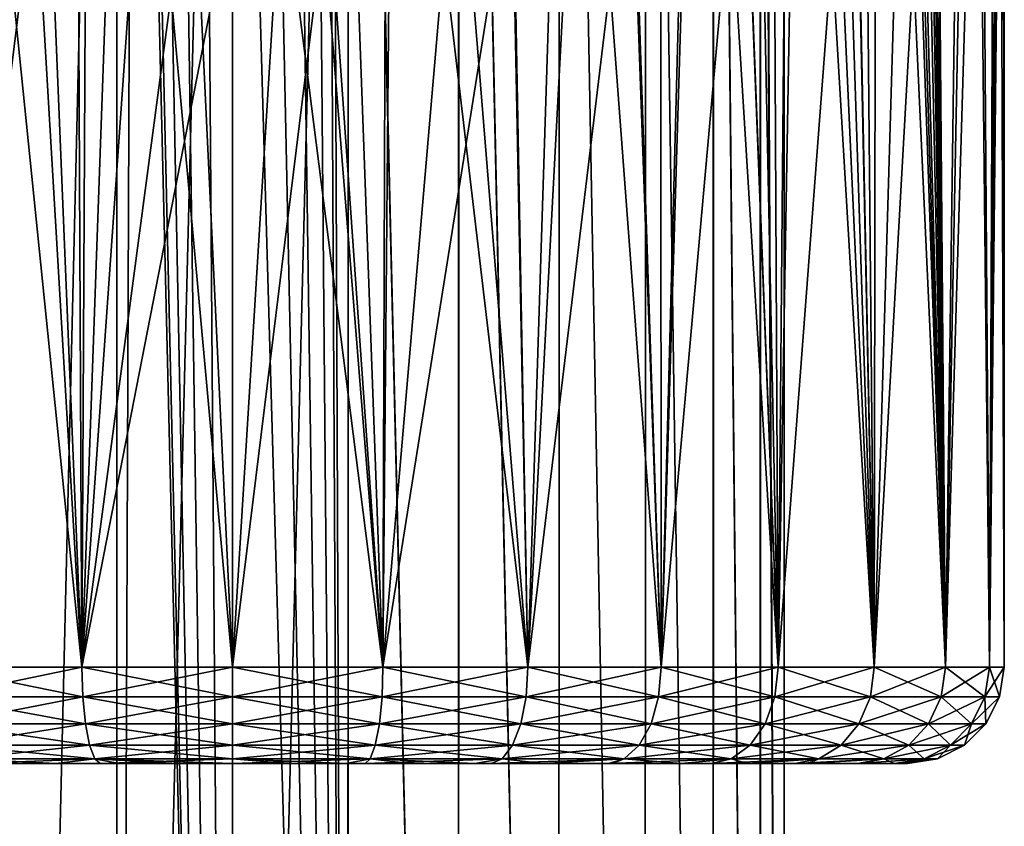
# Model space of a CAD drawing. Header units: millimetres. Extents: x -44 to 78, y -375 to 458.
# Tile 30 of 76: x -4 to 16, y 175 to 191. Entities that reach past the tile are written whole.
import ezdxf

# ---------------------------------------------------------------- set-up
doc = ezdxf.new("R2010")
doc.units = ezdxf.units.MM
doc.header["$LTSCALE"] = 198.929398
for name, color, linetype in [('115', 7, 'CONTINUOUS'), ('116', 7, 'CONTINUOUS'), ('117', 7, 'CONTINUOUS'), ('118', 7, 'CONTINUOUS'), ('159', 7, 'CONTINUOUS'), ('160', 7, 'CONTINUOUS'), ('161', 7, 'CONTINUOUS')]:
    doc.layers.add(name, color=color, linetype=linetype)

msp = doc.modelspace()

# ---------------------------------------------------------------- linework, layer by layer
at = {"layer": '115', "color": 7, "linetype": 'CONTINUOUS', "true_color": 0xa2afbf}
for points in [[(2.391, 128.45, -11.249), (0, 128.45, -11.5), (2.4, 223.45, -11.247), (2.391, 128.45, -11.249)], [(2.4, 223.45, -11.247), (0, 128.45, -11.5), (0, 223.45, -11.5), (2.4, 223.45, -11.247)], [(2.05, 213.449, 11.316), (2.391, 128.45, 11.249), (2.406, 223.45, 11.245), (2.05, 213.449, 11.316)], [(4.677, 128.45, -10.506), (2.391, 128.45, -11.249), (2.4, 223.45, -11.247), (4.677, 128.45, -10.506)], [(2.391, 128.45, 11.249), (4.677, 128.45, 10.506), (2.406, 223.45, 11.245), (2.391, 128.45, 11.249)], [(4.694, 223.45, -10.498), (4.677, 128.45, -10.506), (2.4, 223.45, -11.247), (4.694, 223.45, -10.498)], [(2.406, 223.45, 11.245), (4.677, 128.45, 10.506), (4.7, 223.45, 10.496), (2.406, 223.45, 11.245)], [(6.76, 128.45, -9.304), (4.677, 128.45, -10.506), (4.694, 223.45, -10.498), (6.76, 128.45, -9.304)], [(4.677, 128.45, 10.506), (6.76, 128.45, 9.304), (4.7, 223.45, 10.496), (4.677, 128.45, 10.506)], [(6.781, 223.45, -9.288), (6.76, 128.45, -9.304), (4.694, 223.45, -10.498), (6.781, 223.45, -9.288)], [(4.7, 223.45, 10.496), (6.76, 128.45, 9.304), (6.783, 223.45, 9.286), (4.7, 223.45, 10.496)], [(8.546, 128.45, -7.695), (6.76, 128.45, -9.304), (6.781, 223.45, -9.288), (8.546, 128.45, -7.695)], [(6.76, 128.45, 9.304), (8.546, 128.45, 7.695), (6.783, 223.45, 9.286), (6.76, 128.45, 9.304)], [(8.571, 223.45, -7.667), (8.546, 128.45, -7.695), (6.781, 223.45, -9.288), (8.571, 223.45, -7.667)], [(6.783, 223.45, 9.286), (8.546, 128.45, 7.695), (8.57, 223.45, 7.669), (6.783, 223.45, 9.286)], [(9.959, 128.45, -5.75), (8.546, 128.45, -7.695), (8.571, 223.45, -7.667), (9.959, 128.45, -5.75)], [(8.546, 128.45, 7.695), (9.959, 128.45, 5.75), (8.57, 223.45, 7.669), (8.546, 128.45, 7.695)], [(8.57, 223.45, 7.669), (9.959, 128.45, 5.75), (9.975, 223.45, 5.723), (8.57, 223.45, 7.669)], [(9.982, 223.45, -5.711), (9.959, 128.45, -5.75), (8.571, 223.45, -7.667), (9.982, 223.45, -5.711)], [(10.937, 128.45, -3.554), (9.959, 128.45, -5.75), (9.982, 223.45, -5.711), (10.937, 128.45, -3.554)], [(9.959, 128.45, 5.75), (10.937, 128.45, 3.554), (9.975, 223.45, 5.723), (9.959, 128.45, 5.75)], [(9.975, 223.45, 5.723), (10.937, 128.45, 3.554), (10.939, 223.45, 3.547), (9.975, 223.45, 5.723)], [(10.95, 223.45, -3.515), (10.937, 128.45, -3.554), (9.982, 223.45, -5.711), (10.95, 223.45, -3.515)], [(11.437, 128.45, -1.202), (10.937, 128.45, -3.554), (10.95, 223.45, -3.515), (11.437, 128.45, -1.202)], [(10.937, 128.45, 3.554), (11.437, 128.45, 1.202), (10.939, 223.45, 3.547), (10.937, 128.45, 3.554)], [(10.939, 223.45, 3.547), (11.437, 128.45, 1.202), (11.435, 223.45, 1.225), (10.939, 223.45, 3.547)], [(11.44, 223.45, -1.173), (11.437, 128.45, -1.202), (10.95, 223.45, -3.515), (11.44, 223.45, -1.173)], [(11.435, 223.45, 1.225), (11.437, 128.45, 1.202), (11.44, 223.45, -1.173), (11.435, 223.45, 1.225)], [(11.437, 128.45, 1.202), (11.437, 128.45, -1.202), (11.44, 223.45, -1.173), (11.437, 128.45, 1.202)], [(1.95, 212.817, 11.334), (2.391, 128.45, 11.249), (2.05, 213.449, 11.316), (1.95, 212.817, 11.334)], [(1.658, 212.244, 11.38), (2.391, 128.45, 11.249), (1.95, 212.817, 11.334), (1.658, 212.244, 11.38)], [(1.202, 211.79, 11.437), (2.391, 128.45, 11.249), (1.658, 212.244, 11.38), (1.202, 211.79, 11.437)], [(0.628, 211.499, 11.483), (2.391, 128.45, 11.249), (1.202, 211.79, 11.437), (0.628, 211.499, 11.483)], [(0, 211.4, 11.5), (2.391, 128.45, 11.249), (0.628, 211.499, 11.483), (0, 211.4, 11.5)], [(0, 128.45, 11.5), (2.391, 128.45, 11.249), (0, 211.4, 11.5), (0, 128.45, 11.5)]]:
    msp.add_3dface(points, dxfattribs=at)
at = {"layer": '116', "color": 7, "linetype": 'CONTINUOUS', "true_color": 0xa2afbf}
for points in [[(-4.7, 223.45, -10.496), (-2.406, 223.45, -11.245), (-4.677, 128.45, -10.506), (-4.7, 223.45, -10.496)], [(-2.4, 223.45, 11.247), (-4.694, 223.45, 10.498), (-4.677, 128.45, 10.506), (-2.4, 223.45, 11.247)], [(-4.677, 128.45, -10.506), (-2.406, 223.45, -11.245), (-2.391, 128.45, -11.249), (-4.677, 128.45, -10.506)], [(-2.391, 128.45, 11.249), (-2.4, 223.45, 11.247), (-4.677, 128.45, 10.506), (-2.391, 128.45, 11.249)], [(-2.406, 223.45, -11.245), (0, 223.45, -11.5), (-2.391, 128.45, -11.249), (-2.406, 223.45, -11.245)], [(-2.05, 213.451, 11.316), (-2.4, 223.45, 11.247), (-2.391, 128.45, 11.249), (-2.05, 213.451, 11.316)], [(0, 223.45, -11.5), (0, 128.45, -11.5), (-2.391, 128.45, -11.249), (0, 223.45, -11.5)], [(0, 128.45, 11.5), (-2.05, 213.451, 11.316), (-2.391, 128.45, 11.249), (0, 128.45, 11.5)], [(-2.05, 213.451, 11.316), (0, 128.45, 11.5), (-1.95, 212.818, 11.333), (-2.05, 213.451, 11.316)], [(-1.95, 212.818, 11.333), (0, 128.45, 11.5), (-1.659, 212.246, 11.38), (-1.95, 212.818, 11.333)], [(-1.659, 212.246, 11.38), (0, 128.45, 11.5), (-1.203, 211.791, 11.437), (-1.659, 212.246, 11.38)], [(-1.203, 211.791, 11.437), (0, 128.45, 11.5), (-0.629, 211.499, 11.483), (-1.203, 211.791, 11.437)], [(0, 128.45, 11.5), (0, 211.4, 11.5), (-0.629, 211.499, 11.483), (0, 128.45, 11.5)]]:
    msp.add_3dface(points, dxfattribs=at)
at = {"layer": '117', "color": 7, "linetype": 'CONTINUOUS', "true_color": 0xa2afbf}
for points in [[(14.462, 209.919, 6.845), (14.383, 209.777, 7.01), (14.782, 177.917, 6.123), (14.462, 209.919, 6.845)], [(14.521, 209.779, 6.72), (14.462, 209.919, 6.845), (14.782, 177.917, 6.123), (14.521, 209.779, 6.72)], [(14.227, 209.636, 7.32), (14.102, 209.54, 7.559), (14.782, 177.917, 6.123), (14.227, 209.636, 7.32)], [(14.318, 209.712, 7.141), (14.227, 209.636, 7.32), (14.782, 177.917, 6.123), (14.318, 209.712, 7.141)], [(14.383, 209.777, 7.01), (14.318, 209.712, 7.141), (14.782, 177.917, 6.123), (14.383, 209.777, 7.01)], [(15.367, 208.27, 4.456), (14.521, 209.779, 6.72), (14.782, 177.917, 6.123), (15.367, 208.27, 4.456)], [(13.927, 209.415, 7.876), (13.81, 209.335, 8.08), (14.782, 177.917, 6.123), (13.927, 209.415, 7.876)], [(14.102, 209.54, 7.559), (13.927, 209.415, 7.876), (14.782, 177.917, 6.123), (14.102, 209.54, 7.559)], [(14.782, 177.917, 6.123), (13.691, 209.257, 8.279), (13.348, 208.985, 8.822), (14.782, 177.917, 6.123)], [(13.81, 209.335, 8.08), (13.691, 209.257, 8.279), (14.782, 177.917, 6.123), (13.81, 209.335, 8.08)], [(13.01, 208.657, 9.313), (13.304, 177.917, 8.889), (13.348, 208.985, 8.822), (13.01, 208.657, 9.313)], [(13.304, 177.917, 8.889), (14.782, 177.917, 6.123), (13.348, 208.985, 8.822), (13.304, 177.917, 8.889)], [(12.67, 208.299, 9.77), (13.304, 177.917, 8.889), (13.01, 208.657, 9.313), (12.67, 208.299, 9.77)], [(12.32, 207.921, 10.209), (13.304, 177.917, 8.889), (12.67, 208.299, 9.77), (12.32, 207.921, 10.209)], [(15.693, 177.917, 3.121), (15.367, 208.27, 4.456), (14.782, 177.917, 6.123), (15.693, 177.917, 3.121)], [(15.891, 206.554, 1.867), (15.367, 208.27, 4.456), (15.693, 177.917, 3.121), (15.891, 206.554, 1.867)], [(11.952, 207.528, 10.637), (13.304, 177.917, 8.889), (12.32, 207.921, 10.209), (11.952, 207.528, 10.637)], [(11.57, 207.129, 11.052), (13.304, 177.917, 8.889), (11.952, 207.528, 10.637), (11.57, 207.129, 11.052)], [(11.17, 206.729, 11.456), (11.314, 177.917, 11.314), (11.57, 207.129, 11.052), (11.17, 206.729, 11.456)], [(11.314, 177.917, 11.314), (13.304, 177.917, 8.889), (11.57, 207.129, 11.052), (11.314, 177.917, 11.314)], [(10.73, 206.312, 11.869), (11.314, 177.917, 11.314), (11.17, 206.729, 11.456), (10.73, 206.312, 11.869)], [(16, 177.917), (15.891, 206.554, 1.867), (15.693, 177.917, 3.121), (16, 177.917)], [(15.991, 205.647, 0.526), (15.891, 206.554, 1.867), (16, 177.917), (15.991, 205.647, 0.526)], [(10.222, 205.863, 12.309), (11.314, 177.917, 11.314), (10.73, 206.312, 11.869), (10.222, 205.863, 12.309)], [(9.614, 205.372, 12.79), (11.314, 177.917, 11.314), (10.222, 205.863, 12.309), (9.614, 205.372, 12.79)], [(15.979, 204.721, -0.82), (15.991, 205.647, 0.526), (16, 177.917), (15.979, 204.721, -0.82)], [(8.876, 204.841, 13.312), (8.889, 177.917, 13.304), (9.614, 205.372, 12.79), (8.876, 204.841, 13.312)], [(8.889, 177.917, 13.304), (11.314, 177.917, 11.314), (9.614, 205.372, 12.79), (8.889, 177.917, 13.304)], [(8.001, 204.299, 13.856), (8.889, 177.917, 13.304), (8.876, 204.841, 13.312), (8.001, 204.299, 13.856)], [(15.914, 204.159, -1.653), (15.979, 204.721, -0.82), (15.693, 177.917, -3.121), (15.914, 204.159, -1.653)], [(15.693, 177.917, -3.121), (15.979, 204.721, -0.82), (16, 177.917), (15.693, 177.917, -3.121)], [(6.947, 203.76, 14.413), (8.889, 177.917, 13.304), (8.001, 204.299, 13.856), (6.947, 203.76, 14.413)], [(15.803, 203.582, -2.5), (15.914, 204.159, -1.653), (15.693, 177.917, -3.121), (15.803, 203.582, -2.5)], [(5.663, 203.25, 14.964), (6.123, 177.917, 14.782), (6.947, 203.76, 14.413), (5.663, 203.25, 14.964)], [(6.123, 177.917, 14.782), (8.889, 177.917, 13.304), (6.947, 203.76, 14.413), (6.123, 177.917, 14.782)], [(15.515, 202.603, -3.911), (15.803, 203.582, -2.5), (15.693, 177.917, -3.121), (15.515, 202.603, -3.911)], [(4.099, 202.816, 15.466), (6.123, 177.917, 14.782), (5.663, 203.25, 14.964), (4.099, 202.816, 15.466)], [(3.199, 202.648, 15.677), (6.123, 177.917, 14.782), (4.099, 202.816, 15.466), (3.199, 202.648, 15.677)], [(1.151, 202.442, 15.959), (3.121, 177.917, 15.693), (2.219, 202.52, 15.845), (1.151, 202.442, 15.959)], [(2.219, 202.52, 15.845), (3.121, 177.917, 15.693), (3.199, 202.648, 15.677), (2.219, 202.52, 15.845)], [(3.121, 177.917, 15.693), (6.123, 177.917, 14.782), (3.199, 202.648, 15.677), (3.121, 177.917, 15.693)], [(15.104, 201.65, -5.278), (15.515, 202.603, -3.911), (14.782, 177.917, -6.123), (15.104, 201.65, -5.278)], [(14.782, 177.917, -6.123), (15.515, 202.603, -3.911), (15.693, 177.917, -3.121), (14.782, 177.917, -6.123)], [(0, 202.413, 16), (3.121, 177.917, 15.693), (1.151, 202.442, 15.959), (0, 202.413, 16)], [(0, 177.917, 16), (3.121, 177.917, 15.693), (0, 202.413, 16), (0, 177.917, 16)], [(14.58, 200.729, -6.59), (15.104, 201.65, -5.278), (14.782, 177.917, -6.123), (14.58, 200.729, -6.59)], [(13.949, 199.846, -7.837), (14.58, 200.729, -6.59), (13.304, 177.917, -8.889), (13.949, 199.846, -7.837)], [(13.304, 177.917, -8.889), (14.58, 200.729, -6.59), (14.782, 177.917, -6.123), (13.304, 177.917, -8.889)], [(12.879, 198.649, -9.494), (13.949, 199.846, -7.837), (13.304, 177.917, -8.889), (12.879, 198.649, -9.494)], [(11.651, 197.602, -10.966), (12.879, 198.649, -9.494), (11.314, 177.917, -11.314), (11.651, 197.602, -10.966)], [(11.314, 177.917, -11.314), (12.879, 198.649, -9.494), (13.304, 177.917, -8.889), (11.314, 177.917, -11.314)], [(10.578, 196.849, -12.005), (11.651, 197.602, -10.966), (11.314, 177.917, -11.314), (10.578, 196.849, -12.005)], [(9.441, 196.184, -12.917), (10.578, 196.849, -12.005), (8.889, 177.917, -13.304), (9.441, 196.184, -12.917)], [(8.889, 177.917, -13.304), (10.578, 196.849, -12.005), (11.314, 177.917, -11.314), (8.889, 177.917, -13.304)], [(8.257, 195.606, -13.705), (9.441, 196.184, -12.917), (8.889, 177.917, -13.304), (8.257, 195.606, -13.705)], [(7.037, 195.117, -14.369), (8.257, 195.606, -13.705), (6.123, 177.917, -14.782), (7.037, 195.117, -14.369)], [(6.123, 177.917, -14.782), (8.257, 195.606, -13.705), (8.889, 177.917, -13.304), (6.123, 177.917, -14.782)], [(5.794, 194.715, -14.914), (7.037, 195.117, -14.369), (6.123, 177.917, -14.782), (5.794, 194.715, -14.914)], [(4.534, 194.397, -15.344), (5.794, 194.715, -14.914), (3.121, 177.917, -15.693), (4.534, 194.397, -15.344)], [(3.121, 177.917, -15.693), (5.794, 194.715, -14.914), (6.123, 177.917, -14.782), (3.121, 177.917, -15.693)], [(3.263, 194.16, -15.664), (4.534, 194.397, -15.344), (3.121, 177.917, -15.693), (3.263, 194.16, -15.664)], [(1.984, 194.002, -15.876), (3.263, 194.16, -15.664), (3.121, 177.917, -15.693), (1.984, 194.002, -15.876)], [(0.99, 193.932, -15.969), (1.984, 194.002, -15.876), (0, 177.917, -16), (0.99, 193.932, -15.969)], [(0, 177.917, -16), (1.984, 194.002, -15.876), (3.121, 177.917, -15.693), (0, 177.917, -16)], [(0, 193.91, -16), (0.99, 193.932, -15.969), (0, 177.917, -16), (0, 193.91, -16)]]:
    msp.add_3dface(points, dxfattribs=at)
at = {"layer": '118', "color": 7, "linetype": 'CONTINUOUS', "true_color": 0xa2afbf}
for points in [[(-3.121, 177.917, 15.693), (-5.712, 203.267, 14.946), (-6.123, 177.917, 14.782), (-3.121, 177.917, 15.693)], [(-4.142, 202.826, 15.455), (-5.712, 203.267, 14.946), (-3.121, 177.917, 15.693), (-4.142, 202.826, 15.455)], [(-3.236, 202.654, 15.669), (-4.142, 202.826, 15.455), (-3.121, 177.917, 15.693), (-3.236, 202.654, 15.669)], [(-2.247, 202.522, 15.841), (-3.236, 202.654, 15.669), (-3.121, 177.917, 15.693), (-2.247, 202.522, 15.841)], [(0, 177.917, 16), (-2.247, 202.522, 15.841), (-3.121, 177.917, 15.693), (0, 177.917, 16)], [(-2.247, 202.522, 15.841), (0, 177.917, 16), (-1.167, 202.442, 15.957), (-2.247, 202.522, 15.841)], [(0, 177.917, 16), (0, 202.413, 16), (-1.167, 202.442, 15.957), (0, 177.917, 16)], [(-4.089, 194.304, -15.469), (-6.123, 177.917, -14.782), (-5.506, 194.64, -15.023), (-4.089, 194.304, -15.469)], [(-3.121, 177.917, -15.693), (-6.123, 177.917, -14.782), (-4.089, 194.304, -15.469), (-3.121, 177.917, -15.693)], [(-3.039, 194.126, -15.709), (-3.121, 177.917, -15.693), (-4.089, 194.304, -15.469), (-3.039, 194.126, -15.709)], [(-1.985, 194.002, -15.876), (-3.121, 177.917, -15.693), (-3.039, 194.126, -15.709), (-1.985, 194.002, -15.876)], [(-0.991, 193.932, -15.969), (-3.121, 177.917, -15.693), (-1.985, 194.002, -15.876), (-0.991, 193.932, -15.969)], [(0, 193.91, -16), (-3.121, 177.917, -15.693), (-0.991, 193.932, -15.969), (0, 193.91, -16)], [(0, 193.91, -16), (0, 177.917, -16), (-3.121, 177.917, -15.693), (0, 193.91, -16)]]:
    msp.add_3dface(points, dxfattribs=at)
at = {"layer": '159', "color": 7, "linetype": 'CONTINUOUS', "true_color": 0xa2afbf}
for points in [[(-5.358, 175.917, -12.932), (-2.745, 175.917, -13.728), (-5.033, 175.917, 13.066), (-5.358, 175.917, -12.932)], [(-5.033, 175.917, 13.066), (-2.745, 175.917, -13.728), (-3.662, 175.917, 13.511), (-5.033, 175.917, 13.066)], [(-3.662, 175.917, 13.511), (-2.745, 175.917, -13.728), (-2.358, 175.917, 13.8), (-3.662, 175.917, 13.511)], [(-2.745, 175.917, -13.728), (0, 175.917, -14), (-2.358, 175.917, 13.8), (-2.745, 175.917, -13.728)], [(-2.358, 175.917, 13.8), (0, 175.917, -14), (-1.134, 175.917, 13.957), (-2.358, 175.917, 13.8)], [(-1.134, 175.917, 13.957), (0, 175.917, -14), (0, 175.917, 14), (-1.134, 175.917, 13.957)], [(0, 175.917, 14), (0, 175.917, -14), (2.749, 175.917, -13.727), (0, 175.917, 14)], [(1.141, 175.917, 13.957), (0, 175.917, 14), (2.749, 175.917, -13.727), (1.141, 175.917, 13.957)], [(2.363, 175.917, 13.799), (1.141, 175.917, 13.957), (2.749, 175.917, -13.727), (2.363, 175.917, 13.799)], [(3.661, 175.917, 13.512), (2.363, 175.917, 13.799), (2.749, 175.917, -13.727), (3.661, 175.917, 13.512)], [(5.366, 175.917, -12.928), (3.661, 175.917, 13.512), (2.749, 175.917, -13.727), (5.366, 175.917, -12.928)], [(5.027, 175.917, 13.069), (3.661, 175.917, 13.512), (5.366, 175.917, -12.928), (5.027, 175.917, 13.069)], [(6.438, 175.917, 12.432), (5.027, 175.917, 13.069), (5.366, 175.917, -12.928), (6.438, 175.917, 12.432)], [(7.795, 175.917, -11.629), (6.438, 175.917, 12.432), (5.366, 175.917, -12.928), (7.795, 175.917, -11.629)], [(7.873, 175.917, 11.574), (6.438, 175.917, 12.432), (7.795, 175.917, -11.629), (7.873, 175.917, 11.574)], [(9.928, 175.917, -9.87), (7.873, 175.917, 11.574), (7.795, 175.917, -11.629), (9.928, 175.917, -9.87)], [(9.304, 175.917, 10.464), (7.873, 175.917, 11.574), (9.928, 175.917, -9.87), (9.304, 175.917, 10.464)], [(10.679, 175.917, 9.058), (9.304, 175.917, 10.464), (9.928, 175.917, -9.87), (10.679, 175.917, 9.058)], [(11.665, 175.917, -7.738), (10.679, 175.917, 9.058), (9.928, 175.917, -9.87), (11.665, 175.917, -7.738)], [(11.928, 175.917, 7.324), (10.679, 175.917, 9.058), (11.665, 175.917, -7.738), (11.928, 175.917, 7.324)], [(12.954, 175.917, -5.308), (11.928, 175.917, 7.324), (11.665, 175.917, -7.738), (12.954, 175.917, -5.308)], [(12.982, 175.917, 5.242), (11.928, 175.917, 7.324), (12.954, 175.917, -5.308), (12.982, 175.917, 5.242)], [(13.745, 175.917, -2.659), (12.982, 175.917, 5.242), (12.954, 175.917, -5.308), (13.745, 175.917, -2.659)], [(13.721, 175.917, 2.776), (12.982, 175.917, 5.242), (13.745, 175.917, -2.659), (13.721, 175.917, 2.776)], [(13.992, 175.917, 0.096), (13.721, 175.917, 2.776), (13.745, 175.917, -2.659), (13.992, 175.917, 0.096)]]:
    msp.add_3dface(points, dxfattribs=at)
at = {"layer": '160', "color": 7, "linetype": 'CONTINUOUS', "true_color": 0xa2afbf}
for points in [[(0, 177.917, -16), (3.121, 177.917, -15.693), (0, 177.301, -15.903), (0, 177.917, -16)], [(0, 177.301, -15.903), (3.121, 177.917, -15.693), (3.102, 177.301, -15.597), (0, 177.301, -15.903)], [(3.121, 177.917, 15.693), (0, 177.917, 16), (3.102, 177.301, 15.597), (3.121, 177.917, 15.693)], [(3.102, 177.301, 15.597), (0, 177.917, 16), (0, 177.301, 15.903), (3.102, 177.301, 15.597)], [(3.121, 177.917, -15.693), (6.123, 177.917, -14.782), (3.102, 177.301, -15.597), (3.121, 177.917, -15.693)], [(3.102, 177.301, -15.597), (6.123, 177.917, -14.782), (6.086, 177.301, -14.692), (3.102, 177.301, -15.597)], [(6.086, 177.301, 14.692), (3.121, 177.917, 15.693), (3.102, 177.301, 15.597), (6.086, 177.301, 14.692)], [(6.123, 177.917, 14.782), (3.121, 177.917, 15.693), (6.086, 177.301, 14.692), (6.123, 177.917, 14.782)], [(6.123, 177.917, -14.782), (8.889, 177.917, -13.304), (6.086, 177.301, -14.692), (6.123, 177.917, -14.782)], [(6.086, 177.301, -14.692), (8.889, 177.917, -13.304), (8.835, 177.301, -13.223), (6.086, 177.301, -14.692)], [(8.835, 177.301, 13.223), (6.123, 177.917, 14.782), (6.086, 177.301, 14.692), (8.835, 177.301, 13.223)], [(8.889, 177.917, 13.304), (6.123, 177.917, 14.782), (8.835, 177.301, 13.223), (8.889, 177.917, 13.304)], [(8.889, 177.917, -13.304), (11.314, 177.917, -11.314), (8.835, 177.301, -13.223), (8.889, 177.917, -13.304)], [(8.835, 177.301, -13.223), (11.314, 177.917, -11.314), (11.245, 177.301, -11.245), (8.835, 177.301, -13.223)], [(11.245, 177.301, 11.245), (8.889, 177.917, 13.304), (8.835, 177.301, 13.223), (11.245, 177.301, 11.245)], [(11.314, 177.917, 11.314), (8.889, 177.917, 13.304), (11.245, 177.301, 11.245), (11.314, 177.917, 11.314)], [(11.314, 177.917, -11.314), (13.304, 177.917, -8.889), (11.245, 177.301, -11.245), (11.314, 177.917, -11.314)], [(11.245, 177.301, -11.245), (13.304, 177.917, -8.889), (13.223, 177.301, -8.835), (11.245, 177.301, -11.245)], [(13.223, 177.301, 8.835), (11.314, 177.917, 11.314), (11.245, 177.301, 11.245), (13.223, 177.301, 8.835)], [(13.304, 177.917, 8.889), (11.314, 177.917, 11.314), (13.223, 177.301, 8.835), (13.304, 177.917, 8.889)], [(13.304, 177.917, -8.889), (14.782, 177.917, -6.123), (13.223, 177.301, -8.835), (13.304, 177.917, -8.889)], [(13.223, 177.301, -8.835), (14.782, 177.917, -6.123), (14.692, 177.301, -6.086), (13.223, 177.301, -8.835)], [(14.692, 177.301, 6.086), (13.304, 177.917, 8.889), (13.223, 177.301, 8.835), (14.692, 177.301, 6.086)], [(14.782, 177.917, 6.123), (13.304, 177.917, 8.889), (14.692, 177.301, 6.086), (14.782, 177.917, 6.123)], [(14.782, 177.917, -6.123), (15.693, 177.917, -3.121), (14.692, 177.301, -6.086), (14.782, 177.917, -6.123)], [(14.692, 177.301, -6.086), (15.693, 177.917, -3.121), (15.597, 177.301, -3.102), (14.692, 177.301, -6.086)], [(15.597, 177.301, 3.102), (14.782, 177.917, 6.123), (14.692, 177.301, 6.086), (15.597, 177.301, 3.102)], [(15.693, 177.917, 3.121), (14.782, 177.917, 6.123), (15.597, 177.301, 3.102), (15.693, 177.917, 3.121)], [(15.693, 177.917, -3.121), (16, 177.917), (15.597, 177.301, -3.102), (15.693, 177.917, -3.121)], [(15.597, 177.301, -3.102), (16, 177.917), (15.903, 177.301, 0), (15.597, 177.301, -3.102)], [(15.903, 177.301, 0), (15.693, 177.917, 3.121), (15.597, 177.301, 3.102), (15.903, 177.301, 0)], [(16, 177.917), (15.693, 177.917, 3.121), (15.903, 177.301, 0), (16, 177.917)], [(0, 177.301, -15.903), (3.102, 177.301, -15.597), (0, 176.743, -15.619), (0, 177.301, -15.903)], [(0, 176.743, -15.619), (3.102, 177.301, -15.597), (3.047, 176.743, -15.319), (0, 176.743, -15.619)], [(3.102, 177.301, 15.597), (0, 177.301, 15.903), (3.047, 176.743, 15.319), (3.102, 177.301, 15.597)], [(0, 177.301, 15.903), (0, 176.743, 15.619), (3.047, 176.743, 15.319), (0, 177.301, 15.903)], [(3.102, 177.301, -15.597), (6.086, 177.301, -14.692), (3.047, 176.743, -15.319), (3.102, 177.301, -15.597)], [(3.047, 176.743, -15.319), (6.086, 177.301, -14.692), (5.977, 176.743, -14.43), (3.047, 176.743, -15.319)], [(5.977, 176.743, 14.43), (3.102, 177.301, 15.597), (3.047, 176.743, 15.319), (5.977, 176.743, 14.43)], [(6.086, 177.301, 14.692), (3.102, 177.301, 15.597), (5.977, 176.743, 14.43), (6.086, 177.301, 14.692)], [(6.086, 177.301, -14.692), (8.835, 177.301, -13.223), (5.977, 176.743, -14.43), (6.086, 177.301, -14.692)], [(5.977, 176.743, -14.43), (8.835, 177.301, -13.223), (8.677, 176.743, -12.987), (5.977, 176.743, -14.43)], [(8.677, 176.743, 12.987), (6.086, 177.301, 14.692), (5.977, 176.743, 14.43), (8.677, 176.743, 12.987)], [(8.835, 177.301, 13.223), (6.086, 177.301, 14.692), (8.677, 176.743, 12.987), (8.835, 177.301, 13.223)], [(8.835, 177.301, -13.223), (11.245, 177.301, -11.245), (8.677, 176.743, -12.987), (8.835, 177.301, -13.223)], [(8.677, 176.743, -12.987), (11.245, 177.301, -11.245), (11.044, 176.743, -11.044), (8.677, 176.743, -12.987)], [(11.044, 176.743, 11.044), (8.835, 177.301, 13.223), (8.677, 176.743, 12.987), (11.044, 176.743, 11.044)], [(11.245, 177.301, 11.245), (8.835, 177.301, 13.223), (11.044, 176.743, 11.044), (11.245, 177.301, 11.245)], [(11.245, 177.301, -11.245), (13.223, 177.301, -8.835), (11.044, 176.743, -11.044), (11.245, 177.301, -11.245)], [(11.044, 176.743, -11.044), (13.223, 177.301, -8.835), (12.987, 176.743, -8.677), (11.044, 176.743, -11.044)], [(12.987, 176.743, 8.677), (11.245, 177.301, 11.245), (11.044, 176.743, 11.044), (12.987, 176.743, 8.677)], [(13.223, 177.301, 8.835), (11.245, 177.301, 11.245), (12.987, 176.743, 8.677), (13.223, 177.301, 8.835)], [(13.223, 177.301, -8.835), (14.692, 177.301, -6.086), (12.987, 176.743, -8.677), (13.223, 177.301, -8.835)], [(12.987, 176.743, -8.677), (14.692, 177.301, -6.086), (14.43, 176.743, -5.977), (12.987, 176.743, -8.677)], [(14.43, 176.743, 5.977), (13.223, 177.301, 8.835), (12.987, 176.743, 8.677), (14.43, 176.743, 5.977)], [(14.692, 177.301, 6.086), (13.223, 177.301, 8.835), (14.43, 176.743, 5.977), (14.692, 177.301, 6.086)], [(14.692, 177.301, -6.086), (15.597, 177.301, -3.102), (14.43, 176.743, -5.977), (14.692, 177.301, -6.086)], [(14.43, 176.743, -5.977), (15.597, 177.301, -3.102), (15.319, 176.743, -3.047), (14.43, 176.743, -5.977)], [(15.319, 176.743, 3.047), (14.692, 177.301, 6.086), (14.43, 176.743, 5.977), (15.319, 176.743, 3.047)], [(15.597, 177.301, 3.102), (14.692, 177.301, 6.086), (15.319, 176.743, 3.047), (15.597, 177.301, 3.102)], [(15.597, 177.301, -3.102), (15.903, 177.301, 0), (15.319, 176.743, -3.047), (15.597, 177.301, -3.102)], [(15.319, 176.743, -3.047), (15.903, 177.301, 0), (15.619, 176.743, 0), (15.319, 176.743, -3.047)], [(15.619, 176.743, 0), (15.597, 177.301, 3.102), (15.319, 176.743, 3.047), (15.619, 176.743, 0)], [(15.903, 177.301, 0), (15.597, 177.301, 3.102), (15.619, 176.743, 0), (15.903, 177.301, 0)], [(3.047, 176.743, 15.319), (0, 176.743, 15.619), (2.961, 176.299, 14.884), (3.047, 176.743, 15.319)], [(0, 176.743, 15.619), (0, 176.299, 15.176), (2.961, 176.299, 14.884), (0, 176.743, 15.619)], [(0, 176.743, -15.619), (3.047, 176.743, -15.319), (0, 176.299, -15.176), (0, 176.743, -15.619)], [(0, 176.299, -15.176), (3.047, 176.743, -15.319), (2.961, 176.299, -14.884), (0, 176.299, -15.176)], [(3.047, 176.743, -15.319), (5.977, 176.743, -14.43), (2.961, 176.299, -14.884), (3.047, 176.743, -15.319)], [(2.961, 176.299, -14.884), (5.977, 176.743, -14.43), (5.808, 176.299, -14.021), (2.961, 176.299, -14.884)], [(5.808, 176.299, 14.021), (3.047, 176.743, 15.319), (2.961, 176.299, 14.884), (5.808, 176.299, 14.021)], [(5.977, 176.743, 14.43), (3.047, 176.743, 15.319), (5.808, 176.299, 14.021), (5.977, 176.743, 14.43)], [(5.977, 176.743, -14.43), (8.677, 176.743, -12.987), (5.808, 176.299, -14.021), (5.977, 176.743, -14.43)], [(5.808, 176.299, -14.021), (8.677, 176.743, -12.987), (8.431, 176.299, -12.618), (5.808, 176.299, -14.021)], [(8.431, 176.299, 12.618), (5.977, 176.743, 14.43), (5.808, 176.299, 14.021), (8.431, 176.299, 12.618)], [(8.677, 176.743, 12.987), (5.977, 176.743, 14.43), (8.431, 176.299, 12.618), (8.677, 176.743, 12.987)], [(8.677, 176.743, -12.987), (11.044, 176.743, -11.044), (8.431, 176.299, -12.618), (8.677, 176.743, -12.987)], [(8.431, 176.299, -12.618), (11.044, 176.743, -11.044), (10.731, 176.299, -10.731), (8.431, 176.299, -12.618)], [(10.731, 176.299, 10.731), (8.677, 176.743, 12.987), (8.431, 176.299, 12.618), (10.731, 176.299, 10.731)], [(11.044, 176.743, 11.044), (8.677, 176.743, 12.987), (10.731, 176.299, 10.731), (11.044, 176.743, 11.044)], [(11.044, 176.743, -11.044), (12.987, 176.743, -8.677), (10.731, 176.299, -10.731), (11.044, 176.743, -11.044)], [(10.731, 176.299, -10.731), (12.987, 176.743, -8.677), (12.618, 176.299, -8.431), (10.731, 176.299, -10.731)], [(12.618, 176.299, 8.431), (11.044, 176.743, 11.044), (10.731, 176.299, 10.731), (12.618, 176.299, 8.431)], [(12.987, 176.743, 8.677), (11.044, 176.743, 11.044), (12.618, 176.299, 8.431), (12.987, 176.743, 8.677)], [(12.987, 176.743, -8.677), (14.43, 176.743, -5.977), (12.618, 176.299, -8.431), (12.987, 176.743, -8.677)], [(12.618, 176.299, -8.431), (14.43, 176.743, -5.977), (14.021, 176.299, -5.808), (12.618, 176.299, -8.431)], [(14.021, 176.299, 5.808), (12.987, 176.743, 8.677), (12.618, 176.299, 8.431), (14.021, 176.299, 5.808)], [(14.43, 176.743, 5.977), (12.987, 176.743, 8.677), (14.021, 176.299, 5.808), (14.43, 176.743, 5.977)], [(14.43, 176.743, -5.977), (15.319, 176.743, -3.047), (14.021, 176.299, -5.808), (14.43, 176.743, -5.977)], [(14.021, 176.299, -5.808), (15.319, 176.743, -3.047), (14.884, 176.299, -2.961), (14.021, 176.299, -5.808)], [(14.884, 176.299, 2.961), (14.43, 176.743, 5.977), (14.021, 176.299, 5.808), (14.884, 176.299, 2.961)], [(15.319, 176.743, 3.047), (14.43, 176.743, 5.977), (14.884, 176.299, 2.961), (15.319, 176.743, 3.047)], [(15.319, 176.743, -3.047), (15.619, 176.743, 0), (14.884, 176.299, -2.961), (15.319, 176.743, -3.047)], [(14.884, 176.299, -2.961), (15.619, 176.743, 0), (15.176, 176.299, 0), (14.884, 176.299, -2.961)], [(15.176, 176.299, 0), (15.319, 176.743, 3.047), (14.884, 176.299, 2.961), (15.176, 176.299, 0)], [(15.619, 176.743, 0), (15.319, 176.743, 3.047), (15.176, 176.299, 0), (15.619, 176.743, 0)], [(0, 176.015, 14.618), (2.852, 176.015, 14.337), (0, 176.299, 15.176), (0, 176.015, 14.618)], [(0, 176.299, 15.176), (2.852, 176.015, 14.337), (2.961, 176.299, 14.884), (0, 176.299, 15.176)], [(2.852, 176.015, -14.337), (0, 176.015, -14.618), (2.961, 176.299, -14.884), (2.852, 176.015, -14.337)], [(0, 176.015, -14.618), (0, 176.299, -15.176), (2.961, 176.299, -14.884), (0, 176.015, -14.618)], [(2.852, 176.015, 14.337), (5.594, 176.015, 13.505), (2.961, 176.299, 14.884), (2.852, 176.015, 14.337)], [(5.594, 176.015, -13.505), (2.852, 176.015, -14.337), (5.808, 176.299, -14.021), (5.594, 176.015, -13.505)], [(2.852, 176.015, -14.337), (2.961, 176.299, -14.884), (5.808, 176.299, -14.021), (2.852, 176.015, -14.337)], [(5.594, 176.015, 13.505), (5.808, 176.299, 14.021), (2.961, 176.299, 14.884), (5.594, 176.015, 13.505)], [(5.594, 176.015, 13.505), (8.121, 176.015, 12.154), (5.808, 176.299, 14.021), (5.594, 176.015, 13.505)], [(8.121, 176.015, -12.154), (5.594, 176.015, -13.505), (8.431, 176.299, -12.618), (8.121, 176.015, -12.154)], [(5.594, 176.015, -13.505), (5.808, 176.299, -14.021), (8.431, 176.299, -12.618), (5.594, 176.015, -13.505)], [(8.121, 176.015, 12.154), (8.431, 176.299, 12.618), (5.808, 176.299, 14.021), (8.121, 176.015, 12.154)], [(8.121, 176.015, 12.154), (10.337, 176.015, 10.337), (8.431, 176.299, 12.618), (8.121, 176.015, 12.154)], [(10.337, 176.015, -10.337), (8.121, 176.015, -12.154), (10.731, 176.299, -10.731), (10.337, 176.015, -10.337)], [(8.121, 176.015, -12.154), (8.431, 176.299, -12.618), (10.731, 176.299, -10.731), (8.121, 176.015, -12.154)], [(10.337, 176.015, 10.337), (10.731, 176.299, 10.731), (8.431, 176.299, 12.618), (10.337, 176.015, 10.337)], [(10.337, 176.015, 10.337), (12.154, 176.015, 8.121), (10.731, 176.299, 10.731), (10.337, 176.015, 10.337)], [(12.154, 176.015, -8.121), (10.337, 176.015, -10.337), (12.618, 176.299, -8.431), (12.154, 176.015, -8.121)], [(10.337, 176.015, -10.337), (10.731, 176.299, -10.731), (12.618, 176.299, -8.431), (10.337, 176.015, -10.337)], [(12.154, 176.015, 8.121), (12.618, 176.299, 8.431), (10.731, 176.299, 10.731), (12.154, 176.015, 8.121)], [(12.154, 176.015, 8.121), (13.505, 176.015, 5.594), (12.618, 176.299, 8.431), (12.154, 176.015, 8.121)], [(13.505, 176.015, -5.594), (12.154, 176.015, -8.121), (14.021, 176.299, -5.808), (13.505, 176.015, -5.594)], [(12.154, 176.015, -8.121), (12.618, 176.299, -8.431), (14.021, 176.299, -5.808), (12.154, 176.015, -8.121)], [(13.505, 176.015, 5.594), (14.021, 176.299, 5.808), (12.618, 176.299, 8.431), (13.505, 176.015, 5.594)], [(13.505, 176.015, 5.594), (14.337, 176.015, 2.852), (14.021, 176.299, 5.808), (13.505, 176.015, 5.594)], [(14.337, 176.015, -2.852), (13.505, 176.015, -5.594), (14.884, 176.299, -2.961), (14.337, 176.015, -2.852)], [(13.505, 176.015, -5.594), (14.021, 176.299, -5.808), (14.884, 176.299, -2.961), (13.505, 176.015, -5.594)], [(14.337, 176.015, 2.852), (14.884, 176.299, 2.961), (14.021, 176.299, 5.808), (14.337, 176.015, 2.852)], [(14.337, 176.015, 2.852), (14.618, 176.015, 0), (14.884, 176.299, 2.961), (14.337, 176.015, 2.852)], [(14.618, 176.015, 0), (14.337, 176.015, -2.852), (15.176, 176.299, 0), (14.618, 176.015, 0)], [(14.337, 176.015, -2.852), (14.884, 176.299, -2.961), (15.176, 176.299, 0), (14.337, 176.015, -2.852)], [(14.618, 176.015, 0), (15.176, 176.299, 0), (14.884, 176.299, 2.961), (14.618, 176.015, 0)], [(2.749, 175.917, -13.727), (0, 175.917, -14), (2.852, 176.015, -14.337), (2.749, 175.917, -13.727)], [(2.852, 176.015, -14.337), (0, 175.917, -14), (0, 176.015, -14.618), (2.852, 176.015, -14.337)], [(0, 175.917, 14), (1.141, 175.917, 13.957), (0, 176.015, 14.618), (0, 175.917, 14)], [(1.141, 175.917, 13.957), (2.363, 175.917, 13.799), (0, 176.015, 14.618), (1.141, 175.917, 13.957)], [(0, 176.015, 14.618), (2.363, 175.917, 13.799), (2.852, 176.015, 14.337), (0, 176.015, 14.618)], [(2.363, 175.917, 13.799), (3.661, 175.917, 13.512), (2.852, 176.015, 14.337), (2.363, 175.917, 13.799)], [(5.366, 175.917, -12.928), (2.749, 175.917, -13.727), (5.594, 176.015, -13.505), (5.366, 175.917, -12.928)], [(5.594, 176.015, -13.505), (2.749, 175.917, -13.727), (2.852, 176.015, -14.337), (5.594, 176.015, -13.505)], [(3.661, 175.917, 13.512), (5.027, 175.917, 13.069), (2.852, 176.015, 14.337), (3.661, 175.917, 13.512)], [(2.852, 176.015, 14.337), (5.027, 175.917, 13.069), (5.594, 176.015, 13.505), (2.852, 176.015, 14.337)], [(5.027, 175.917, 13.069), (6.438, 175.917, 12.432), (5.594, 176.015, 13.505), (5.027, 175.917, 13.069)], [(7.795, 175.917, -11.629), (5.366, 175.917, -12.928), (8.121, 176.015, -12.154), (7.795, 175.917, -11.629)], [(8.121, 176.015, -12.154), (5.366, 175.917, -12.928), (5.594, 176.015, -13.505), (8.121, 176.015, -12.154)], [(5.594, 176.015, 13.505), (6.438, 175.917, 12.432), (8.121, 176.015, 12.154), (5.594, 176.015, 13.505)], [(6.438, 175.917, 12.432), (7.873, 175.917, 11.574), (8.121, 176.015, 12.154), (6.438, 175.917, 12.432)], [(9.928, 175.917, -9.87), (7.795, 175.917, -11.629), (10.337, 176.015, -10.337), (9.928, 175.917, -9.87)], [(10.337, 176.015, -10.337), (7.795, 175.917, -11.629), (8.121, 176.015, -12.154), (10.337, 176.015, -10.337)], [(7.873, 175.917, 11.574), (9.304, 175.917, 10.464), (8.121, 176.015, 12.154), (7.873, 175.917, 11.574)], [(8.121, 176.015, 12.154), (9.304, 175.917, 10.464), (10.337, 176.015, 10.337), (8.121, 176.015, 12.154)], [(9.304, 175.917, 10.464), (10.679, 175.917, 9.058), (10.337, 176.015, 10.337), (9.304, 175.917, 10.464)], [(11.665, 175.917, -7.738), (9.928, 175.917, -9.87), (12.154, 176.015, -8.121), (11.665, 175.917, -7.738)], [(12.154, 176.015, -8.121), (9.928, 175.917, -9.87), (10.337, 176.015, -10.337), (12.154, 176.015, -8.121)], [(10.337, 176.015, 10.337), (10.679, 175.917, 9.058), (12.154, 176.015, 8.121), (10.337, 176.015, 10.337)], [(10.679, 175.917, 9.058), (11.928, 175.917, 7.324), (12.154, 176.015, 8.121), (10.679, 175.917, 9.058)], [(12.954, 175.917, -5.308), (11.665, 175.917, -7.738), (13.505, 176.015, -5.594), (12.954, 175.917, -5.308)], [(13.505, 176.015, -5.594), (11.665, 175.917, -7.738), (12.154, 176.015, -8.121), (13.505, 176.015, -5.594)], [(11.928, 175.917, 7.324), (12.982, 175.917, 5.242), (13.505, 176.015, 5.594), (11.928, 175.917, 7.324)], [(12.154, 176.015, 8.121), (11.928, 175.917, 7.324), (13.505, 176.015, 5.594), (12.154, 176.015, 8.121)], [(13.745, 175.917, -2.659), (12.954, 175.917, -5.308), (14.337, 176.015, -2.852), (13.745, 175.917, -2.659)], [(14.337, 176.015, -2.852), (12.954, 175.917, -5.308), (13.505, 176.015, -5.594), (14.337, 176.015, -2.852)], [(12.982, 175.917, 5.242), (13.721, 175.917, 2.776), (13.505, 176.015, 5.594), (12.982, 175.917, 5.242)], [(13.505, 176.015, 5.594), (13.721, 175.917, 2.776), (14.337, 176.015, 2.852), (13.505, 176.015, 5.594)], [(13.721, 175.917, 2.776), (13.992, 175.917, 0.096), (14.337, 176.015, 2.852), (13.721, 175.917, 2.776)], [(13.992, 175.917, 0.096), (13.745, 175.917, -2.659), (14.618, 176.015, 0), (13.992, 175.917, 0.096)], [(14.618, 176.015, 0), (13.745, 175.917, -2.659), (14.337, 176.015, -2.852), (14.618, 176.015, 0)], [(14.337, 176.015, 2.852), (13.992, 175.917, 0.096), (14.618, 176.015, 0), (14.337, 176.015, 2.852)]]:
    msp.add_3dface(points, dxfattribs=at)
at = {"layer": '161', "color": 7, "linetype": 'CONTINUOUS', "true_color": 0xa2afbf}
for points in [[(-3.121, 177.917, 15.693), (-6.123, 177.917, 14.782), (-3.102, 177.301, 15.597), (-3.121, 177.917, 15.693)], [(-3.102, 177.301, 15.597), (-6.123, 177.917, 14.782), (-6.086, 177.301, 14.692), (-3.102, 177.301, 15.597)], [(-6.123, 177.917, -14.782), (-3.121, 177.917, -15.693), (-6.086, 177.301, -14.692), (-6.123, 177.917, -14.782)], [(-6.086, 177.301, -14.692), (-3.121, 177.917, -15.693), (-3.102, 177.301, -15.597), (-6.086, 177.301, -14.692)], [(-3.121, 177.917, -15.693), (0, 177.917, -16), (-3.102, 177.301, -15.597), (-3.121, 177.917, -15.693)], [(0, 177.917, 16), (-3.121, 177.917, 15.693), (0, 177.301, 15.903), (0, 177.917, 16)], [(0, 177.301, 15.903), (-3.121, 177.917, 15.693), (-3.102, 177.301, 15.597), (0, 177.301, 15.903)], [(0, 177.917, -16), (0, 177.301, -15.903), (-3.102, 177.301, -15.597), (0, 177.917, -16)], [(-3.102, 177.301, 15.597), (-6.086, 177.301, 14.692), (-3.047, 176.743, 15.319), (-3.102, 177.301, 15.597)], [(-3.047, 176.743, 15.319), (-6.086, 177.301, 14.692), (-5.977, 176.743, 14.43), (-3.047, 176.743, 15.319)], [(-6.086, 177.301, -14.692), (-3.102, 177.301, -15.597), (-5.977, 176.743, -14.43), (-6.086, 177.301, -14.692)], [(-5.977, 176.743, -14.43), (-3.102, 177.301, -15.597), (-3.047, 176.743, -15.319), (-5.977, 176.743, -14.43)], [(-3.102, 177.301, -15.597), (0, 177.301, -15.903), (-3.047, 176.743, -15.319), (-3.102, 177.301, -15.597)], [(0, 176.743, 15.619), (0, 177.301, 15.903), (-3.102, 177.301, 15.597), (0, 176.743, 15.619)], [(0, 176.743, 15.619), (-3.102, 177.301, 15.597), (-3.047, 176.743, 15.319), (0, 176.743, 15.619)], [(0, 177.301, -15.903), (0, 176.743, -15.619), (-3.047, 176.743, -15.319), (0, 177.301, -15.903)], [(-3.047, 176.743, 15.319), (-5.977, 176.743, 14.43), (-2.961, 176.299, 14.884), (-3.047, 176.743, 15.319)], [(-2.961, 176.299, 14.884), (-5.977, 176.743, 14.43), (-5.808, 176.299, 14.021), (-2.961, 176.299, 14.884)], [(-5.977, 176.743, -14.43), (-3.047, 176.743, -15.319), (-5.808, 176.299, -14.021), (-5.977, 176.743, -14.43)], [(-5.808, 176.299, -14.021), (-3.047, 176.743, -15.319), (-2.961, 176.299, -14.884), (-5.808, 176.299, -14.021)], [(0, 176.299, 15.176), (0, 176.743, 15.619), (-3.047, 176.743, 15.319), (0, 176.299, 15.176)], [(-3.047, 176.743, -15.319), (0, 176.743, -15.619), (-2.961, 176.299, -14.884), (-3.047, 176.743, -15.319)], [(0, 176.299, 15.176), (-3.047, 176.743, 15.319), (-2.961, 176.299, 14.884), (0, 176.299, 15.176)], [(0, 176.743, -15.619), (0, 176.299, -15.176), (-2.961, 176.299, -14.884), (0, 176.743, -15.619)], [(-5.594, 176.015, -13.505), (-5.808, 176.299, -14.021), (-2.961, 176.299, -14.884), (-5.594, 176.015, -13.505)], [(-5.594, 176.015, 13.505), (-2.852, 176.015, 14.337), (-5.808, 176.299, 14.021), (-5.594, 176.015, 13.505)], [(-2.852, 176.015, 14.337), (-2.961, 176.299, 14.884), (-5.808, 176.299, 14.021), (-2.852, 176.015, 14.337)], [(-2.852, 176.015, -14.337), (-5.594, 176.015, -13.505), (-2.961, 176.299, -14.884), (-2.852, 176.015, -14.337)], [(0, 176.015, 14.618), (0, 176.299, 15.176), (-2.961, 176.299, 14.884), (0, 176.015, 14.618)], [(-2.852, 176.015, 14.337), (0, 176.015, 14.618), (-2.961, 176.299, 14.884), (-2.852, 176.015, 14.337)], [(0, 176.299, -15.176), (-2.852, 176.015, -14.337), (-2.961, 176.299, -14.884), (0, 176.299, -15.176)], [(0, 176.299, -15.176), (0, 176.015, -14.618), (-2.852, 176.015, -14.337), (0, 176.299, -15.176)], [(-2.852, 176.015, -14.337), (-5.358, 175.917, -12.932), (-5.594, 176.015, -13.505), (-2.852, 176.015, -14.337)], [(-5.033, 175.917, 13.066), (-3.662, 175.917, 13.511), (-5.594, 176.015, 13.505), (-5.033, 175.917, 13.066)], [(-5.594, 176.015, 13.505), (-3.662, 175.917, 13.511), (-2.852, 176.015, 14.337), (-5.594, 176.015, 13.505)], [(-2.745, 175.917, -13.728), (-5.358, 175.917, -12.932), (-2.852, 176.015, -14.337), (-2.745, 175.917, -13.728)], [(-3.662, 175.917, 13.511), (-2.358, 175.917, 13.8), (-2.852, 176.015, 14.337), (-3.662, 175.917, 13.511)], [(0, 176.015, -14.618), (-2.745, 175.917, -13.728), (-2.852, 176.015, -14.337), (0, 176.015, -14.618)], [(-2.358, 175.917, 13.8), (-1.134, 175.917, 13.957), (-2.852, 176.015, 14.337), (-2.358, 175.917, 13.8)], [(-1.134, 175.917, 13.957), (0, 175.917, 14), (-2.852, 176.015, 14.337), (-1.134, 175.917, 13.957)], [(0, 175.917, 14), (0, 176.015, 14.618), (-2.852, 176.015, 14.337), (0, 175.917, 14)], [(0, 175.917, -14), (-2.745, 175.917, -13.728), (0, 176.015, -14.618), (0, 175.917, -14)]]:
    msp.add_3dface(points, dxfattribs=at)

doc.saveas('drawing.dxf')
